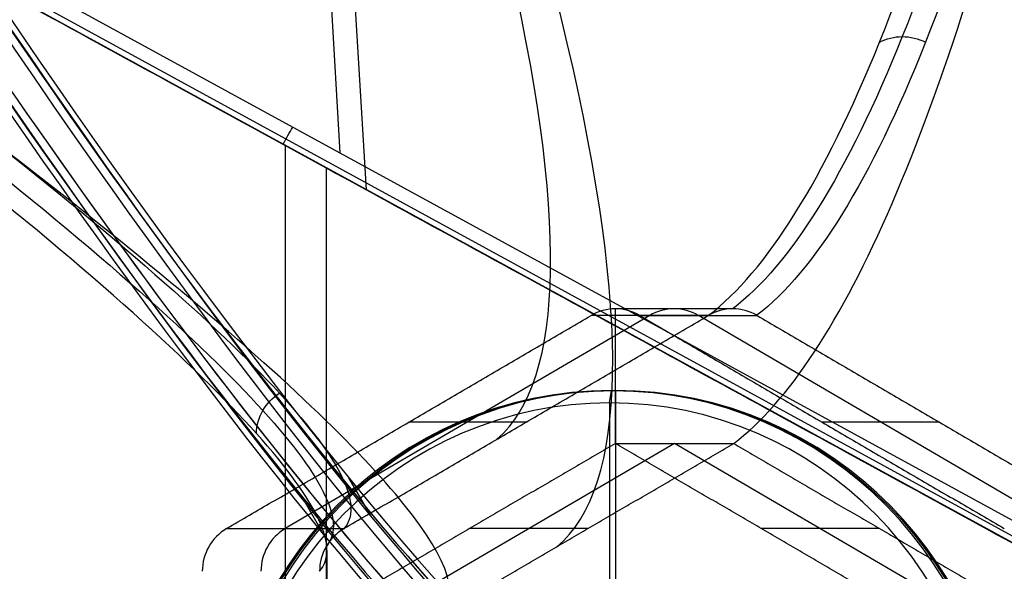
# Model space of a CAD drawing. Header units: millimetres. Extents: x -445 to 449, y -417 to 415.
# Tile 223 of 256: x 132 to 172, y 7 to 30. Entities that reach past the tile are written whole.
import ezdxf

# ---------------------------------------------------------------- set-up
doc = ezdxf.new("R2010")
doc.units = ezdxf.units.MM
doc.header["$MEASUREMENT"] = 0
doc.layers.add('Default', color=7, linetype='Continuous', true_color=0x000000)

# ---------------------------------------------------------------- blocks, each defined once
blk = doc.blocks.new('Block 03')
at = {"layer": 'Default', "color": 9, "true_color": 0xbfbfbf}
for p, q in [((141.906, -10.141, 737.916), (140.987, -11.731, 737.907)), ((143.834, -10.874, 738.037), (142.92, -12.455, 738.028))]:
    blk.add_line(p, q, dxfattribs=at)
at = {"layer": 'Default', "color": 9, "true_color": 0xbfbfbf, "extrusion": (0.85774, 0.495217, -0.137993)}
blk.add_arc((0, 799.967, 24.913), 80.7, 75.42562, 229.45058, dxfattribs=at)
at = {"layer": 'Default', "color": 9, "true_color": 0xbfbfbf, "extrusion": (0.85774, -0.495217, -0.137993)}
for centre, radius, start, end in [((0, 799.967, 26.613), 81, 196.22804, 341.76564), ((0, 799.967, 24.913), 80.7, 202.9366, 339.86117), ((0, 799.967, 25.213), 81, 202.32293, 339.55352), ((0, 799.967, 24.913), 79.3, 199.59856, 343.51808), ((0, 799.967, 24.913), 79.3, 199.59856, 343.51808), ((0, 799.967, 26.913), 80.7, 196.27205, 342.5651), ((0, 799.967, 25.213), 79, 198.22951, 343.47212), ((0, 799.967, 25.213), 79, 295.45988, 343.47212), ((0, 799.967, 26.913), 79.3, 196.48192, 343.51808), ((0, 799.967, 26.613), 79, 196.52788, 343.47212), ((0, 799.967, 26.613), 79, 230.85962, 343.47212)]:
    blk.add_arc(centre, radius, start, end, dxfattribs=at)

msp = doc.modelspace()

# ---------------------------------------------------------------- linework, layer by layer
at = {"layer": 'Default', "color": 9, "true_color": 0xbfbfbf}
for p, q in [((141.343, 78.053, -953.09), (144.557, 24.47, -973.063)), ((142.508, 74.832, -949.007), (145.618, 22.97, -968.339)), ((95.528, 51.261, -960.461), (189.758, -0.23, -984.682)), ((189.364, -0.923, -984.745), (95.134, 50.569, -960.525)), ((95.245, 50.78, -960.539), (189.475, -0.712, -984.759)), ((142.326, 24.781, -972.655), (142.326, -27.155, -972.655)), ((143.995, 23.857, -967.921), (143.995, -26.231, -967.921)), ((160.51, 18.134, -797.483), (155.747, 18.134, -767.88)), ((155.747, 12.669, -767.88), (155.747, 18.134, -767.88)), ((157.143, 17.866, -782.848), (142.333, 9.205, -785.231)), ((159.525, 17.866, -797.658), (154.76, 17.866, -768.038)), ((156.735, 17.866, -767.721), (161.5, 17.866, -797.34)), ((173.927, 9.205, -780.148), (159.117, 17.866, -782.53)), ((155.509, 14.313, -766.399), (155.589, 14.813, -766.892)), ((155.589, 14.813, -766.892), (155.747, 14.813, -767.88)), ((155.747, 14.813, -767.88), (155.747, 6.313, -767.88)), ((155.509, 14.313, -766.399), (155.509, 0.813, -766.399)), ((152.12, 13.535, -798.849), (147.355, 13.535, -769.23)), ((168.905, 13.535, -796.149), (164.139, 13.535, -766.529)), ((158.151, 12.669, -782.817), (146.303, 5.741, -784.723)), ((169.998, 5.741, -780.911), (158.151, 12.669, -782.817)), ((139.95, 9.205, -770.421), (144.716, 9.205, -800.04)), ((154.63, 9.205, -798.708), (149.824, 9.205, -768.833)), ((166.478, 9.205, -796.802), (161.671, 9.205, -766.927)), ((144.028, 8.315, -811.081), (144.028, -10.689, -811.081))]:
    msp.add_line(p, q, dxfattribs=at)
at = {"layer": 'Default', "color": 9, "true_color": 0xbfbfbf, "extrusion": (-0.158838, -1.33227e-15, 0.987305)}
msp.add_circle((1.187, 31.802, -782.37), 16, dxfattribs=at)
at = {"layer": 'Default', "color": 9, "true_color": 0xbfbfbf, "extrusion": (0.855031, 0.5, 0.137558)}
for centre, radius, start, end in [((132.358, -805.493, 25.554), 197.521, 181.38235, 226.6326), ((132.358, -805.493, 25.472), 202.521, 181.30798, 226.67713)]:
    msp.add_arc(centre, radius, start, end, dxfattribs=at)
at = {"layer": 'Default', "color": 9, "true_color": 0xbfbfbf, "extrusion": (0.856023, -0.467773, -0.220029)}
msp.add_arc((90.234, -921.967, 324.167), 2, 263.144, 286.1957, dxfattribs=at)
at = {"layer": 'Default', "color": 9, "true_color": 0xbfbfbf, "extrusion": (-0.158838, -1.53633e-12, 0.987305)}
msp.add_arc((-16.134, 31.802, -782.87), 2, 150, 210, dxfattribs=at)
at = {"layer": 'Default', "color": 9, "true_color": 0xbfbfbf, "extrusion": (-0.158838, 0, 0.987305)}
for centre, radius, start, end in [((-16.134, 31.802, -797.87), 2, 150, 210), ((1.187, 31.802, -781.87), 16, 180, 360), ((1.187, 31.802, -781.37), 15.5, 180, 0), ((1.187, 31.802, -781.37), 15.5, 360, 180), ((-7.473, 16.802, -797.87), 2, 210, 270)]:
    msp.add_arc(centre, radius, start, end, dxfattribs=at)
at = {"layer": 'Default', "color": 9, "true_color": 0xbfbfbf, "extrusion": (-0.158838, 2.82153e-16, 0.987305)}
msp.add_arc((1.187, 31.802, -782.87), 16, 180, 0, dxfattribs=at)
at = {"layer": 'Default', "color": 9, "true_color": 0xbfbfbf, "extrusion": (-0.158838, 4.51444e-15, 0.987305)}
for centre in [(1.187, 31.802, -781.87), (1.187, 31.802, -782.87)]:
    msp.add_arc(centre, 16, 90, 180, dxfattribs=at)
at = {"layer": 'Default', "color": 9, "true_color": 0xbfbfbf, "extrusion": (-0.158838, -1.10622e-12, 0.987305)}
msp.add_arc((-7.473, 16.802, -782.87), 2, 210, 270, dxfattribs=at)
at = {"layer": 'Default', "color": 9, "true_color": 0xbfbfbf}
for points, knots in [([(159.531, 17.869, -797.657), (161.885, 19.661, -812.244), (166.556, 27.121, -841.068), (172.544, 47.519, -877.732), (177.403, 73.301, -907.224), (179.935, 92.044, -922.444), (181.087, 102.101, -929.326)], [-1314.671432, -1314.671432, -1314.671432, -1314.671432, -1267.486608, -1220.301783, -1184.913165, -1149.524555, -1149.524555, -1149.524555, -1149.524555]), ([(181.692, 102.158, -929.145), (180.582, 92.114, -922.247), (178.129, 73.401, -907), (173.38, 47.679, -877.481), (167.483, 27.349, -840.829), (162.852, 19.919, -812.044), (160.51, 18.133, -797.482)], [0, 0, 0, 0, 35.012926, 70.025852, 116.709754, 163.377345, 163.377345, 163.377345, 163.377345]), ([(182.323, 102.101, -929.127), (181.258, 92.044, -922.231), (178.889, 73.301, -906.986), (174.252, 47.519, -877.457), (168.44, 27.121, -840.765), (163.834, 19.661, -811.93), (161.494, 17.869, -797.341)], [-189.353565, -189.353565, -189.353565, -189.353565, -153.964953, -118.576332, -71.391504, -24.206688, -24.206688, -24.206688, -24.206688]), ([(160.554, 12.669, -797.755), (162.763, 14.331, -811.486), (164.918, 17.633, -824.882), (169.056, 27.194, -850.602), (171.042, 33.466, -862.95), (174.769, 48.574, -886.117), (176.499, 57.347, -896.865), (179.654, 76.84, -916.475), (181.079, 87.558, -925.335), (182.34, 98.989, -933.172)], [709.935271, 709.935271, 709.935271, 709.935271, 752.393427, 752.393427, 794.836466, 794.836466, 837.156724, 837.156724, 879.495751, 879.495751, 879.495751, 879.495751]), ([(93.7, 50.999, -943.384), (108.725, 41.018, -926.833), (129.025, 26.673, -894.999), (143.759, 13.796, -844.731), (145.521, 10.091, -814.876), (144.71, 9.202, -800.041)], [-189.353565, -189.353565, -189.353565, -189.353565, -118.576337, -71.391507, -24.206688, -24.206688, -24.206688, -24.206688]), ([(93.328, 50.486, -943.361), (108.285, 40.441, -926.803), (128.47, 26.016, -894.966), (143.079, 13.084, -844.751), (144.806, 9.366, -814.947), (143.99, 8.473, -800.14)], [0, 0, 0, 0, 70.21382, 117.023033, 163.815892, 163.815892, 163.815892, 163.815892]), ([(143.728, 7.48, -800.199), (144.547, 8.382, -815.033), (142.817, 12.144, -844.883), (128.195, 25.217, -895.132), (108.02, 39.782, -926.947), (93.081, 49.915, -943.484)], [-1314.671432, -1314.671432, -1314.671432, -1314.671432, -1267.486618, -1220.301793, -1149.524555, -1149.524555, -1149.524555, -1149.524555]), ([(148.706, 5.741, -799.661), (149.494, 6.572, -813.621), (148.827, 8.223, -827.47), (144.79, 13.004, -854.506), (141.413, 16.14, -867.716), (132.223, 23.693, -892.962), (126.45, 28.081, -904.917), (112.939, 37.827, -927.208), (105.199, 43.186, -937.543), (96.686, 48.901, -946.952)], [709.935271, 709.935271, 709.935271, 709.935271, 752.393422, 752.393422, 794.836466, 794.836466, 837.156729, 837.156729, 879.495751, 879.495751, 879.495751, 879.495751]), ([(161.494, 17.869, -797.341), (161.195, 18.041, -797.378), (160.852, 18.133, -797.427), (160.168, 18.133, -797.538), (159.826, 18.041, -797.598), (159.531, 17.869, -797.657)], [-13.64441, -13.64441, -13.64441, -13.64441, -12.578055, -12.578055, -11.511505, -11.511505, -11.511505, -11.511505]), ([(144.71, 9.202, -800.041), (144.412, 9.028, -800.078), (144.162, 8.773, -800.113), (143.819, 8.173, -800.168), (143.728, 7.827, -800.188), (143.728, 7.48, -800.199)], [-7.355431, -7.355431, -7.355431, -7.355431, -6.289077, -6.289077, -5.222526, -5.222526, -5.222526, -5.222526])]:
    msp.add_open_spline(points, degree=3, knots=knots, dxfattribs=at)
for points, degree in [([(98.164, 48.901, -956.141), (143.995, 23.857, -967.921), (189.825, -1.187, -979.701)], 2), ([(166.477, 28.965, -840.528), (166.754, 29.109, -840.426), (167.392, 29.263, -840.262), (168.05, 29.109, -840.217), (168.345, 28.965, -840.228)], 3), ([(139.95, 9.205, -770.421), (147.355, 13.535, -769.23), (154.76, 17.866, -768.038)], 2), ([(144.716, 9.205, -800.04), (152.12, 13.535, -798.849), (159.525, 17.866, -797.658)], 2), ([(156.735, 17.866, -767.721), (164.139, 13.535, -766.529), (171.544, 9.205, -765.338)], 2), ([(159.531, 17.869, -797.657), (159.529, 17.868, -797.657), (159.527, 17.867, -797.657), (159.525, 17.866, -797.658)], 3), ([(161.5, 17.866, -797.34), (161.498, 17.867, -797.34), (161.496, 17.868, -797.34), (161.494, 17.869, -797.341)], 3), ([(161.5, 17.866, -797.34), (168.905, 13.535, -796.149), (176.309, 9.205, -794.957)], 2), ([(141.161, 13.071, -844.599), (141.171, 13.394, -844.539), (141.354, 14.039, -844.449), (141.819, 14.531, -844.435), (142.095, 14.709, -844.449)], 3), ([(155.747, 12.669, -767.88), (149.824, 9.205, -768.833), (143.9, 5.741, -769.786)], 2), ([(148.706, 5.741, -799.661), (154.63, 9.205, -798.708), (160.554, 12.669, -797.755)], 2), ([(167.595, 5.741, -765.974), (161.671, 9.205, -766.927), (155.747, 12.669, -767.88)], 2), ([(155.747, 12.669, -767.88), (158.151, 12.669, -782.817), (160.554, 12.669, -797.755)], 2), ([(160.554, 12.669, -797.755), (166.478, 9.205, -796.802), (172.401, 5.741, -795.849)], 2), ([(144.716, 9.205, -800.04), (144.714, 9.204, -800.04), (144.712, 9.203, -800.041), (144.71, 9.202, -800.041)], 3), ([(143.728, 7.48, -800.199), (143.728, 7.477, -800.199), (143.728, 7.475, -800.199), (143.728, 7.473, -800.199)], 3)]:
    msp.add_open_spline(points, degree=degree, dxfattribs=at)

# ---------------------------------------------------------------- block references
at = {"layer": 'Default', "color": 9, "true_color": 0xbfbfbf, "extrusion": (0, 0, -1), "rotation": 180}
msp.add_blockref('Block 03', (-2, -1.187), dxfattribs=at)

doc.saveas('drawing.dxf')
